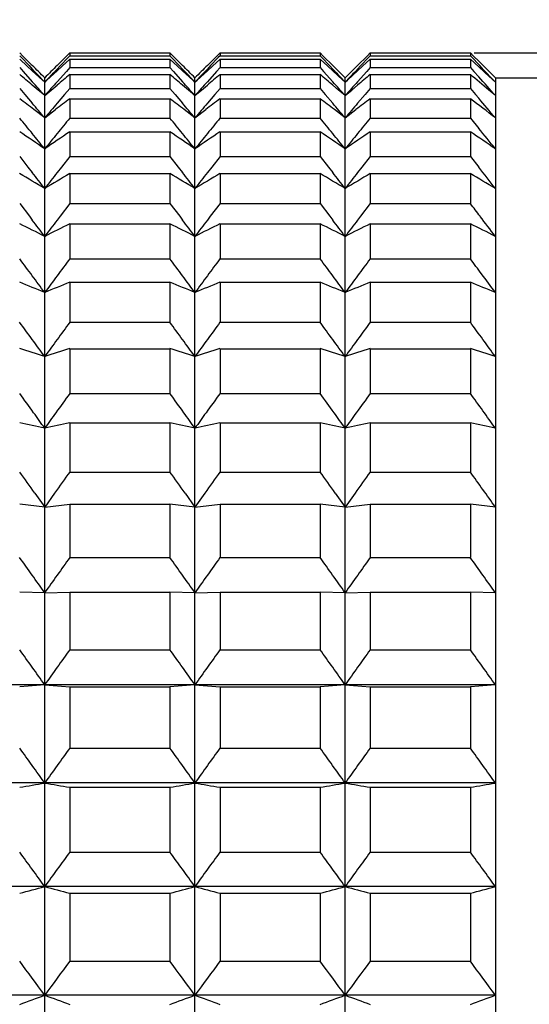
# Model space of a CAD drawing. Header units: millimetres. Extents: x 7 to 224, y -1107 to -1014.
# Tile 20 of 23: x 133 to 141, y -1050 to -1034. Entities that reach past the tile are written whole.
import ezdxf

# ---------------------------------------------------------------- set-up
doc = ezdxf.new("R2010")
doc.units = ezdxf.units.MM
doc.header["$LTSCALE"] = 16.335
doc.layers.get('0').update_dxf_attribs({"linetype": 'CONTINUOUS'})
doc.layers.add('标注', color=7, linetype='CONTINUOUS', lineweight=9)
doc.styles.add('HZ', font='gbenor.shx', dxfattribs={"width": 0.7, "height": 3.5, "bigfont": 'hztxt.shx'})
doc.dimstyles.get("Standard").update_dxf_attribs({"dimtxt": 3.5, "dimasz": 3.5, "dimexe": 1.5, "dimexo": 0.0625, "dimgap": 0.5, "dimtad": 1, "dimdsep": 46, "dimtxsty": 'HZ', "dimblk": 'OPEN30', "dimcen": 0.09, "dimadec": 0, "dimazin": 0, "dimtp": 0.01, "dimtm": 0.01, "dimtfac": 1, "dimtmove": 0, "dimatfit": 3, "dimldrblk": 'OPEN30', "dimfxl": 1, "dimtolj": 1, "dimarcsym": 0})

# ---------------------------------------------------------------- blocks, each defined once
blk = doc.blocks.new('_Open30')
at = {"color": 0, "linetype": 'ByBlock', "lineweight": -2}
for p, q in [((-1, 0.2679), (0, 0)), ((0, 0), (-1, -0.2679)), ((0, 0), (-1, 0))]:
    blk.add_line(p, q, dxfattribs=at)
blk = doc.blocks.new('*D32')
at = {"layer": '标注', "color": 0, "lineweight": -2}
for p, q in [((56.543, -1031.856), (56.543, -1017.107)), ((189.281, -1034.457), (189.281, -1017.107)), ((60.043, -1018.607), (185.781, -1018.607))]:
    blk.add_line(p, q, dxfattribs=at)
at = {"layer": '标注', "color": 0, "lineweight": -2, "xscale": 3.5, "yscale": 3.5, "zscale": 3.5, "rotation": 180}
blk.add_blockref('_Open30', (56.543, -1018.607), dxfattribs=at)
at = {"layer": '标注', "color": 0, "lineweight": -2, "xscale": 3.5, "yscale": 3.5, "zscale": 3.5}
blk.add_blockref('_Open30', (189.281, -1018.607), dxfattribs=at)
at = {"layer": '标注', "color": 0, "insert": (122.912, -1016.284), "char_height": 3.5, "attachment_point": 5, "style": 'HZ'}
blk.add_mtext('\\A1;132.52(MIN)—153.22(MAX)', dxfattribs=at)
blk = doc.blocks.new('*D26')
at = {"layer": '标注', "color": 0, "lineweight": -2}
for p, q in [((140.345, -1034.419), (148.633, -1034.419)), ((147.133, -1037.919), (147.133, -1090.319)), ((140.373, -1093.819), (148.633, -1093.819))]:
    blk.add_line(p, q, dxfattribs=at)
at = {"layer": '标注', "color": 0, "lineweight": -2, "xscale": 3.5, "yscale": 3.5, "zscale": 3.5}
for p, rotation in [((147.133, -1034.419), 90), ((147.133, -1093.819), 270)]:
    blk.add_blockref('_Open30', p, dxfattribs=dict(at, rotation=rotation))
at = {"layer": '标注', "color": 0, "insert": (144.883, -1059.339), "char_height": 3.5, "attachment_point": 5, "rotation": 90, "style": 'HZ'}
blk.add_mtext('\\A1;%%C59.4', dxfattribs=at)

msp = doc.modelspace()

# ---------------------------------------------------------------- linework, layer by layer
at = {"color": 7, "linetype": 'Continuous'}
for p, q in [((133.133, -1034.471), (133.083, -1034.421)), ((133.832, -1034.471), (133.883, -1034.421)), ((133.883, -1034.421), (133.883, -1034.466)), ((133.883, -1034.421), (135.483, -1034.421)), ((135.483, -1034.421), (135.483, -1034.466)), ((135.533, -1034.471), (135.483, -1034.421)), ((136.232, -1034.471), (136.283, -1034.421)), ((136.283, -1034.421), (136.283, -1034.466)), ((136.283, -1034.421), (137.883, -1034.421)), ((137.883, -1034.421), (137.883, -1034.466)), ((137.933, -1034.471), (137.883, -1034.421)), ((138.632, -1034.471), (138.683, -1034.421)), ((138.683, -1034.421), (138.683, -1034.466)), ((138.683, -1034.421), (140.283, -1034.421)), ((140.283, -1034.421), (140.283, -1034.466)), ((140.333, -1034.471), (140.283, -1034.421)), ((133.083, -1034.466), (133.11, -1034.495)), ((133.204, -1034.633), (133.083, -1034.522)), ((133.11, -1034.495), (133.232, -1034.624)), ((133.284, -1034.621), (133.133, -1034.471)), ((133.681, -1034.621), (133.832, -1034.471)), ((133.855, -1034.495), (133.733, -1034.624)), ((133.761, -1034.633), (133.883, -1034.522)), ((133.883, -1034.466), (133.855, -1034.495)), ((133.883, -1034.466), (135.483, -1034.466)), ((133.883, -1034.522), (133.883, -1034.655)), ((133.883, -1034.522), (135.483, -1034.522)), ((135.483, -1034.466), (135.51, -1034.495)), ((135.483, -1034.522), (135.483, -1034.655)), ((135.604, -1034.633), (135.483, -1034.522)), ((135.51, -1034.495), (135.632, -1034.624)), ((135.684, -1034.621), (135.533, -1034.471)), ((136.081, -1034.621), (136.232, -1034.471)), ((136.255, -1034.495), (136.133, -1034.624)), ((136.161, -1034.633), (136.283, -1034.522)), ((136.283, -1034.466), (136.255, -1034.495)), ((136.283, -1034.466), (137.883, -1034.466)), ((136.283, -1034.522), (136.283, -1034.655)), ((136.283, -1034.522), (137.883, -1034.522)), ((137.883, -1034.466), (137.91, -1034.495)), ((137.883, -1034.522), (137.883, -1034.655)), ((138.004, -1034.633), (137.883, -1034.522)), ((137.91, -1034.495), (138.032, -1034.624)), ((138.084, -1034.621), (137.933, -1034.471)), ((138.481, -1034.621), (138.632, -1034.471)), ((138.655, -1034.495), (138.533, -1034.624)), ((138.561, -1034.633), (138.683, -1034.522)), ((138.683, -1034.466), (138.655, -1034.495)), ((138.683, -1034.466), (140.283, -1034.466)), ((138.683, -1034.522), (138.683, -1034.655)), ((138.683, -1034.522), (140.283, -1034.522)), ((140.283, -1034.466), (140.31, -1034.495)), ((140.283, -1034.522), (140.283, -1034.655)), ((140.417, -1034.645), (140.283, -1034.522)), ((140.31, -1034.495), (140.417, -1034.608)), ((140.417, -1034.555), (140.333, -1034.471)), ((140.455, -1034.592), (140.417, -1034.555)), ((140.551, -1034.687), (140.455, -1034.592)), ((133.083, -1034.655), (133.138, -1034.717)), ((133.138, -1034.717), (133.284, -1034.881)), ((133.284, -1034.707), (133.204, -1034.633)), ((133.232, -1034.624), (133.284, -1034.679)), ((133.447, -1034.857), (133.284, -1034.707)), ((133.518, -1034.857), (133.681, -1034.707)), ((133.733, -1034.624), (133.681, -1034.679)), ((133.681, -1034.707), (133.761, -1034.633)), ((133.828, -1034.717), (133.681, -1034.881)), ((133.883, -1034.655), (133.828, -1034.717)), ((133.883, -1034.655), (135.483, -1034.655)), ((135.483, -1034.655), (135.538, -1034.717)), ((135.538, -1034.717), (135.684, -1034.881)), ((135.684, -1034.707), (135.604, -1034.633)), ((135.632, -1034.624), (135.684, -1034.679)), ((135.847, -1034.857), (135.684, -1034.707)), ((135.918, -1034.857), (136.081, -1034.707)), ((136.133, -1034.624), (136.081, -1034.679)), ((136.081, -1034.707), (136.161, -1034.633)), ((136.228, -1034.717), (136.081, -1034.881)), ((136.283, -1034.655), (136.228, -1034.717)), ((136.283, -1034.655), (137.883, -1034.655)), ((137.883, -1034.655), (137.938, -1034.717)), ((137.938, -1034.717), (138.084, -1034.881)), ((138.084, -1034.707), (138.004, -1034.633)), ((138.032, -1034.624), (138.084, -1034.679)), ((138.247, -1034.857), (138.084, -1034.707)), ((138.318, -1034.857), (138.481, -1034.707)), ((138.533, -1034.624), (138.481, -1034.679)), ((138.481, -1034.707), (138.561, -1034.633)), ((138.628, -1034.717), (138.481, -1034.881)), ((138.683, -1034.655), (138.628, -1034.717)), ((138.683, -1034.655), (140.283, -1034.655)), ((140.283, -1034.655), (140.338, -1034.717)), ((140.338, -1034.717), (140.417, -1034.806)), ((140.417, -1034.608), (140.433, -1034.624)), ((140.683, -1034.819), (140.551, -1034.687)), ((133.483, -1034.89), (133.447, -1034.857)), ((133.483, -1093.419), (133.483, -1034.819)), ((133.483, -1034.89), (133.518, -1034.857)), ((133.883, -1034.766), (133.883, -1034.988)), ((133.883, -1034.766), (135.483, -1034.766)), ((135.483, -1034.766), (135.483, -1034.988)), ((135.883, -1034.89), (135.847, -1034.857)), ((135.883, -1093.419), (135.883, -1034.819)), ((135.883, -1034.89), (135.918, -1034.857)), ((136.283, -1034.766), (136.283, -1034.988)), ((136.283, -1034.766), (137.883, -1034.766)), ((137.883, -1034.766), (137.883, -1034.988)), ((138.283, -1034.89), (138.247, -1034.857)), ((138.283, -1093.419), (138.283, -1034.819)), ((138.283, -1034.89), (138.318, -1034.857)), ((138.683, -1034.766), (138.683, -1034.988)), ((138.683, -1034.766), (140.283, -1034.766)), ((140.283, -1034.766), (140.283, -1034.988)), ((140.683, -1034.89), (140.647, -1034.857)), ((140.683, -1034.819), (140.683, -1093.419)), ((133.083, -1034.988), (133.164, -1035.084)), ((133.377, -1035.014), (133.284, -1034.936)), ((133.483, -1035.104), (133.377, -1035.014)), ((133.483, -1035.104), (133.588, -1035.014)), ((133.588, -1035.014), (133.681, -1034.936)), ((133.883, -1034.988), (133.801, -1035.084)), ((133.883, -1034.988), (135.483, -1034.988)), ((135.483, -1034.988), (135.564, -1035.084)), ((135.777, -1035.014), (135.684, -1034.936)), ((135.883, -1035.104), (135.777, -1035.014)), ((135.883, -1035.104), (135.988, -1035.014)), ((135.988, -1035.014), (136.081, -1034.936)), ((136.283, -1034.988), (136.201, -1035.084)), ((136.283, -1034.988), (137.883, -1034.988)), ((137.883, -1034.988), (137.964, -1035.084)), ((138.177, -1035.014), (138.084, -1034.936)), ((138.283, -1035.104), (138.177, -1035.014)), ((138.283, -1035.104), (138.388, -1035.014)), ((138.388, -1035.014), (138.481, -1034.936)), ((138.683, -1034.988), (138.601, -1035.084)), ((138.683, -1034.988), (140.283, -1034.988)), ((140.283, -1034.988), (140.364, -1035.083)), ((140.683, -1035.104), (140.577, -1035.014)), ((133.164, -1035.084), (133.284, -1035.224)), ((133.801, -1035.084), (133.681, -1035.224)), ((133.883, -1035.153), (133.883, -1035.462)), ((133.883, -1035.153), (135.483, -1035.153)), ((135.483, -1035.153), (135.483, -1035.462)), ((135.564, -1035.084), (135.684, -1035.224)), ((136.201, -1035.084), (136.081, -1035.224)), ((136.283, -1035.153), (136.283, -1035.462)), ((136.283, -1035.153), (137.883, -1035.153)), ((137.883, -1035.153), (137.883, -1035.462)), ((137.964, -1035.084), (138.084, -1035.224)), ((138.601, -1035.084), (138.481, -1035.224)), ((138.683, -1035.153), (138.683, -1035.462)), ((138.683, -1035.153), (140.283, -1035.153)), ((140.283, -1035.153), (140.283, -1035.462)), ((140.364, -1035.083), (140.417, -1035.146)), ((133.483, -1035.459), (133.311, -1035.327)), ((133.483, -1035.459), (133.654, -1035.327)), ((135.883, -1035.459), (135.711, -1035.327)), ((135.883, -1035.459), (136.054, -1035.327)), ((138.283, -1035.459), (138.111, -1035.327)), ((138.283, -1035.459), (138.454, -1035.327)), ((133.883, -1035.462), (135.483, -1035.462)), ((136.283, -1035.462), (137.883, -1035.462)), ((138.683, -1035.462), (140.283, -1035.462)), ((140.283, -1035.462), (140.417, -1035.627)), ((133.883, -1035.681), (133.883, -1036.077)), ((133.883, -1035.681), (135.483, -1035.681)), ((135.483, -1035.681), (135.483, -1036.077)), ((136.283, -1035.681), (136.283, -1036.077)), ((136.283, -1035.681), (137.883, -1035.681)), ((137.883, -1035.681), (137.883, -1036.077)), ((138.683, -1035.681), (138.683, -1036.077)), ((138.683, -1035.681), (140.283, -1035.681)), ((140.283, -1035.681), (140.283, -1036.077)), ((133.083, -1036.077), (133.215, -1036.244)), ((133.883, -1036.077), (133.75, -1036.244)), ((133.883, -1036.077), (135.483, -1036.077)), ((135.483, -1036.077), (135.615, -1036.244)), ((136.283, -1036.077), (136.15, -1036.244)), ((136.283, -1036.077), (137.883, -1036.077)), ((137.883, -1036.077), (138.015, -1036.244)), ((138.683, -1036.077), (138.55, -1036.244)), ((138.683, -1036.077), (140.283, -1036.077)), ((140.283, -1036.077), (140.417, -1036.247)), ((133.215, -1036.244), (133.284, -1036.332)), ((133.75, -1036.244), (133.681, -1036.332)), ((135.615, -1036.244), (135.684, -1036.332)), ((136.15, -1036.244), (136.081, -1036.332)), ((138.015, -1036.244), (138.084, -1036.332)), ((138.55, -1036.244), (138.481, -1036.332)), ((133.883, -1036.348), (133.883, -1036.827)), ((133.883, -1036.348), (135.483, -1036.348)), ((135.483, -1036.348), (135.483, -1036.827)), ((136.283, -1036.348), (136.283, -1036.827)), ((136.283, -1036.348), (137.883, -1036.348)), ((137.883, -1036.348), (137.883, -1036.827)), ((138.683, -1036.348), (138.683, -1036.827)), ((138.683, -1036.348), (140.283, -1036.348)), ((140.283, -1036.348), (140.283, -1036.827)), ((133.083, -1036.827), (133.239, -1037.031)), ((133.883, -1036.827), (133.727, -1037.031)), ((133.883, -1036.827), (135.483, -1036.827)), ((135.483, -1036.827), (135.639, -1037.031)), ((136.283, -1036.827), (136.127, -1037.031)), ((136.283, -1036.827), (137.883, -1036.827)), ((137.883, -1036.827), (138.039, -1037.031)), ((138.683, -1036.827), (138.527, -1037.031)), ((138.683, -1036.827), (140.283, -1036.827)), ((133.239, -1037.031), (133.284, -1037.091)), ((133.727, -1037.031), (133.681, -1037.091)), ((135.639, -1037.031), (135.684, -1037.091)), ((136.127, -1037.031), (136.081, -1037.091)), ((138.039, -1037.031), (138.084, -1037.091)), ((138.527, -1037.031), (138.481, -1037.091)), ((133.883, -1037.151), (133.883, -1037.711)), ((133.883, -1037.151), (135.483, -1037.151)), ((135.483, -1037.151), (135.483, -1037.711)), ((136.283, -1037.151), (136.283, -1037.711)), ((136.283, -1037.151), (137.883, -1037.151)), ((137.883, -1037.151), (137.883, -1037.711)), ((138.683, -1037.151), (138.683, -1037.711)), ((138.683, -1037.151), (140.283, -1037.151)), ((140.283, -1037.151), (140.283, -1037.711)), ((133.883, -1037.711), (135.483, -1037.711)), ((136.283, -1037.711), (137.883, -1037.711)), ((138.683, -1037.711), (140.283, -1037.711)), ((133.883, -1038.084), (133.883, -1038.723)), ((133.883, -1038.084), (135.483, -1038.084)), ((135.483, -1038.084), (135.483, -1038.723)), ((136.283, -1038.084), (136.283, -1038.723)), ((136.283, -1038.084), (137.883, -1038.084)), ((137.883, -1038.084), (137.883, -1038.723)), ((138.683, -1038.084), (138.683, -1038.723)), ((138.683, -1038.084), (140.283, -1038.084)), ((140.283, -1038.084), (140.283, -1038.723)), ((133.883, -1038.723), (135.483, -1038.723)), ((136.283, -1038.723), (137.883, -1038.723)), ((138.683, -1038.723), (140.283, -1038.723)), ((133.883, -1039.145), (133.883, -1039.86)), ((133.883, -1039.145), (135.483, -1039.145)), ((135.483, -1039.145), (135.483, -1039.86)), ((136.283, -1039.145), (136.283, -1039.86)), ((136.283, -1039.145), (137.883, -1039.145)), ((137.883, -1039.145), (137.883, -1039.86)), ((138.683, -1039.145), (138.683, -1039.86)), ((138.683, -1039.145), (140.283, -1039.145)), ((140.283, -1039.145), (140.283, -1039.86)), ((133.883, -1039.86), (135.483, -1039.86)), ((136.283, -1039.86), (137.883, -1039.86)), ((138.683, -1039.86), (140.283, -1039.86)), ((133.883, -1040.327), (133.883, -1041.114)), ((133.883, -1040.327), (135.483, -1040.327)), ((135.483, -1040.327), (135.483, -1041.114)), ((136.283, -1040.327), (136.283, -1041.114)), ((136.283, -1040.327), (137.883, -1040.327)), ((137.883, -1040.327), (137.883, -1041.114)), ((138.683, -1040.327), (138.683, -1041.114)), ((138.683, -1040.327), (140.283, -1040.327)), ((140.283, -1040.327), (140.283, -1041.114)), ((133.883, -1041.114), (135.483, -1041.114)), ((136.283, -1041.114), (137.883, -1041.114)), ((138.683, -1041.114), (140.283, -1041.114)), ((133.325, -1041.452), (133.483, -1041.674)), ((133.64, -1041.452), (133.483, -1041.674)), ((135.725, -1041.452), (135.883, -1041.674)), ((136.04, -1041.452), (135.883, -1041.674)), ((138.125, -1041.452), (138.283, -1041.674)), ((138.44, -1041.452), (138.283, -1041.674)), ((133.483, -1041.674), (133.083, -1041.625)), ((133.483, -1041.674), (133.883, -1041.625)), ((133.883, -1041.625), (133.883, -1042.48)), ((133.883, -1041.625), (135.483, -1041.625)), ((135.483, -1041.625), (135.483, -1042.48)), ((135.883, -1041.674), (135.483, -1041.625)), ((135.883, -1041.674), (136.283, -1041.625)), ((136.283, -1041.625), (136.283, -1042.48)), ((136.283, -1041.625), (137.883, -1041.625)), ((137.883, -1041.625), (137.883, -1042.48)), ((138.283, -1041.674), (137.883, -1041.625)), ((138.283, -1041.674), (138.683, -1041.625)), ((138.683, -1041.625), (138.683, -1042.48)), ((138.683, -1041.625), (140.283, -1041.625)), ((140.283, -1041.625), (140.283, -1042.48)), ((140.683, -1041.674), (140.283, -1041.625)), ((133.883, -1042.48), (135.483, -1042.48)), ((136.283, -1042.48), (137.883, -1042.48)), ((138.683, -1042.48), (140.283, -1042.48)), ((133.483, -1043.042), (133.083, -1043.032)), ((133.483, -1043.042), (133.883, -1043.032)), ((133.883, -1043.032), (133.883, -1043.952)), ((133.883, -1043.032), (135.483, -1043.032)), ((135.483, -1043.032), (135.483, -1043.952)), ((135.883, -1043.042), (135.483, -1043.032)), ((135.883, -1043.042), (136.283, -1043.032)), ((136.283, -1043.032), (136.283, -1043.952)), ((136.283, -1043.032), (137.883, -1043.032)), ((137.883, -1043.032), (137.883, -1043.952)), ((138.283, -1043.042), (137.883, -1043.032)), ((138.283, -1043.042), (138.683, -1043.032)), ((138.683, -1043.032), (138.683, -1043.952)), ((138.683, -1043.032), (140.283, -1043.032)), ((140.283, -1043.032), (140.283, -1043.952)), ((140.683, -1043.042), (140.283, -1043.032)), ((133.883, -1043.952), (135.483, -1043.952)), ((136.283, -1043.952), (137.883, -1043.952)), ((138.683, -1043.952), (140.283, -1043.952)), ((140.683, -1044.513), (123.883, -1044.513)), ((133.483, -1044.513), (133.083, -1044.543)), ((133.483, -1044.513), (133.883, -1044.543)), ((133.883, -1044.543), (133.883, -1045.522)), ((133.883, -1044.543), (135.483, -1044.543)), ((135.883, -1044.513), (135.483, -1044.543)), ((135.483, -1044.543), (135.483, -1045.522)), ((135.883, -1044.513), (136.283, -1044.543)), ((136.283, -1044.543), (136.283, -1045.522)), ((136.283, -1044.543), (137.883, -1044.543)), ((138.283, -1044.513), (137.883, -1044.543)), ((137.883, -1044.543), (137.883, -1045.522)), ((138.283, -1044.513), (138.683, -1044.543)), ((138.683, -1044.543), (138.683, -1045.522)), ((138.683, -1044.543), (140.283, -1044.543)), ((140.683, -1044.513), (140.283, -1044.543)), ((140.283, -1044.543), (140.283, -1045.522)), ((133.883, -1045.522), (135.483, -1045.522)), ((136.283, -1045.522), (137.883, -1045.522)), ((138.683, -1045.522), (140.283, -1045.522)), ((140.683, -1046.08), (123.883, -1046.08)), ((133.883, -1046.148), (133.883, -1047.183)), ((133.883, -1046.148), (135.483, -1046.148)), ((135.483, -1046.148), (135.483, -1047.183)), ((136.283, -1046.148), (136.283, -1047.183)), ((136.283, -1046.148), (137.883, -1046.148)), ((137.883, -1046.148), (137.883, -1047.183)), ((138.683, -1046.148), (138.683, -1047.183)), ((138.683, -1046.148), (140.283, -1046.148)), ((140.283, -1046.148), (140.283, -1047.183)), ((133.883, -1047.183), (135.483, -1047.183)), ((136.283, -1047.183), (137.883, -1047.183)), ((138.683, -1047.183), (140.283, -1047.183)), ((140.683, -1047.734), (123.883, -1047.734)), ((133.883, -1047.842), (133.883, -1048.926)), ((133.883, -1047.842), (135.483, -1047.842)), ((135.483, -1047.842), (135.483, -1048.926)), ((136.283, -1047.842), (136.283, -1048.926)), ((136.283, -1047.842), (137.883, -1047.842)), ((137.883, -1047.842), (137.883, -1048.926)), ((138.683, -1047.842), (138.683, -1048.926)), ((138.683, -1047.842), (140.283, -1047.842)), ((140.283, -1047.842), (140.283, -1048.926)), ((133.883, -1048.926), (135.483, -1048.926)), ((136.283, -1048.926), (137.883, -1048.926)), ((138.683, -1048.926), (140.283, -1048.926)), ((140.683, -1049.469), (123.883, -1049.469))]:
    msp.add_line(p, q, dxfattribs=at)
at = {"color": 3, "linetype": 'Continuous'}
msp.add_line((140.683, -1034.819), (153.583, -1034.819), dxfattribs=at)
at = {"color": 7, "linetype": 'Continuous'}
for centre, radius, start, end in [((73.99, -1094.313), 84.136, 45.00048, 45.19134), ((69.871, -1094.491), 87.171, 43.13534, 43.32584), ((192.975, -1094.313), 84.136, 134.80866, 134.99952), ((197.095, -1094.491), 87.171, 136.67416, 136.86466), ((76.39, -1094.313), 84.136, 45.00048, 45.19134), ((72.271, -1094.491), 87.171, 43.13534, 43.32584), ((195.375, -1094.313), 84.136, 134.80866, 134.99952), ((199.495, -1094.491), 87.171, 136.67416, 136.86466), ((78.79, -1094.313), 84.136, 45.00048, 45.19134), ((74.671, -1094.491), 87.171, 43.13534, 43.32584), ((197.775, -1094.313), 84.136, 134.80866, 134.99952), ((201.895, -1094.491), 87.171, 136.67416, 136.86466), ((84.867, -1095.051), 82.065, 47.17981, 47.39816), ((76.828, -1094.719), 87.503, 43.13561, 43.37458), ((80.491, -1097.381), 81.771, 49.78785, 49.97248), ((65.831, -1095.003), 90.358, 41.52193, 41.71146), ((201.134, -1095.003), 90.358, 138.28854, 138.47807), ((186.474, -1097.381), 81.771, 130.02752, 130.21215), ((82.891, -1097.381), 81.771, 49.78785, 49.97248), ((68.231, -1095.003), 90.358, 41.52193, 41.71146), ((203.534, -1095.003), 90.358, 138.28854, 138.47807), ((188.874, -1097.381), 81.771, 130.02752, 130.21215), ((85.291, -1097.381), 81.771, 49.78785, 49.97248), ((70.631, -1095.003), 90.358, 41.52193, 41.71146), ((205.934, -1095.003), 90.358, 138.28854, 138.47807), ((191.274, -1097.381), 81.771, 130.02752, 130.21215), ((88.082, -1096.916), 81.164, 49.70096, 49.97305), ((72.703, -1095.294), 90.797, 41.52229, 41.77425), ((84.559, -1098.99), 80.185, 52.55554, 52.76092), ((61.951, -1095.77), 93.564, 40.13563, 40.32385), ((205.014, -1095.77), 93.564, 139.67615, 139.86437), ((182.406, -1098.99), 80.185, 127.23908, 127.44446), ((86.959, -1098.99), 80.185, 52.55554, 52.76092), ((64.351, -1095.77), 93.564, 40.13563, 40.32385), ((207.414, -1095.77), 93.564, 139.67615, 139.86437), ((184.806, -1098.99), 80.185, 127.23908, 127.44446), ((89.359, -1098.99), 80.185, 52.55554, 52.76092), ((66.751, -1095.77), 93.564, 40.13563, 40.32385), ((209.814, -1095.77), 93.564, 139.67615, 139.86437), ((187.206, -1098.99), 80.185, 127.23908, 127.44446), ((92.446, -1098.089), 79.053, 52.39724, 52.76228), ((68.81, -1096.059), 94.01, 40.13598, 40.38621), ((56.159, -1098.481), 99.442, 39.14181, 39.32536), ((210.807, -1098.481), 99.442, 140.67464, 140.85819), ((58.559, -1098.481), 99.442, 39.14181, 39.32536), ((213.207, -1098.481), 99.442, 140.67464, 140.85819), ((60.959, -1098.481), 99.442, 39.14181, 39.32536), ((215.607, -1098.481), 99.442, 140.67464, 140.85819), ((88.929, -1100.941), 78.793, 55.5665, 55.91842), ((178.036, -1100.941), 78.793, 124.08158, 124.4335), ((91.329, -1100.941), 78.793, 55.5665, 55.91842), ((180.436, -1100.941), 78.793, 124.08158, 124.4335), ((93.729, -1100.941), 78.793, 55.5665, 55.91842), ((182.836, -1100.941), 78.793, 124.08158, 124.4335), ((96.129, -1100.941), 78.793, 55.5665, 55.91842), ((65.152, -1097.02), 97.129, 38.9554, 39.20369), ((58.305, -1096.734), 96.674, 38.95506, 39.14181), ((208.66, -1096.734), 96.674, 140.85819, 141.04494), ((60.705, -1096.734), 96.674, 38.95506, 39.14181), ((211.06, -1096.734), 96.674, 140.85819, 141.04494), ((63.105, -1096.734), 96.674, 38.95506, 39.14181), ((213.46, -1096.734), 96.674, 140.85819, 141.04494), ((61.8, -1098.132), 100.052, 37.96233, 38.20867), ((92.304, -1105.489), 80.27, 59.13634, 59.46838), ((54.965, -1097.847), 99.589, 37.962, 38.14728), ((212.001, -1097.847), 99.589, 141.85272, 142.038), ((174.661, -1105.489), 80.27, 120.53162, 120.86366), ((94.704, -1105.489), 80.27, 59.13634, 59.46838), ((57.365, -1097.847), 99.589, 37.962, 38.14728), ((214.401, -1097.847), 99.589, 141.85272, 142.038), ((177.061, -1105.489), 80.27, 120.53162, 120.86366), ((97.104, -1105.489), 80.27, 59.13634, 59.46838), ((59.765, -1097.847), 99.589, 37.962, 38.14728), ((216.801, -1097.847), 99.589, 141.85272, 142.038), ((179.461, -1105.489), 80.27, 120.53162, 120.86366), ((99.504, -1105.489), 80.27, 59.13634, 59.46838), ((56.656, -1101.009), 105.417, 37.36603, 37.50574), ((51.994, -1099.073), 102.225, 37.14122, 37.32511), ((214.971, -1099.073), 102.225, 142.67489, 142.85878), ((54.394, -1099.073), 102.225, 37.14122, 37.32511), ((217.371, -1099.073), 102.225, 142.67489, 142.85878), ((56.794, -1099.073), 102.225, 37.14122, 37.32511), ((219.771, -1099.073), 102.225, 142.67489, 142.85878), ((58.941, -1099.266), 102.543, 37.14143, 37.36642), ((95.305, -1112.687), 84.457, 63.12554, 63.42935), ((171.66, -1112.687), 84.457, 116.57065, 116.87446), ((97.705, -1112.687), 84.457, 63.12554, 63.42935), ((174.06, -1112.687), 84.457, 116.57065, 116.87446), ((100.105, -1112.687), 84.457, 63.12554, 63.42935), ((176.46, -1112.687), 84.457, 116.57065, 116.87446), ((102.505, -1112.687), 84.457, 63.12554, 63.42935), ((47.123, -1102.116), 107.411, 36.66288, 36.8425), ((219.842, -1102.116), 107.411, 143.1575, 143.33712), ((49.523, -1102.116), 107.411, 36.66288, 36.8425), ((222.242, -1102.116), 107.411, 143.1575, 143.33712), ((51.923, -1102.116), 107.411, 36.66288, 36.8425), ((224.642, -1102.116), 107.411, 143.1575, 143.33712), ((54.191, -1102.215), 107.576, 36.68301, 36.84241), ((49.452, -1100.383), 104.508, 36.48022, 36.66288), ((217.513, -1100.383), 104.508, 143.33712, 143.51978), ((51.852, -1100.383), 104.508, 36.48022, 36.66288), ((219.913, -1100.383), 104.508, 143.33712, 143.51978), ((54.252, -1100.383), 104.508, 36.48022, 36.66288), ((222.313, -1100.383), 104.508, 143.33712, 143.51978), ((56.524, -1100.478), 104.667, 36.48032, 36.6832), ((97.873, -1124.377), 93.2, 67.53773, 67.80357), ((169.092, -1124.377), 93.2, 112.19643, 112.46227), ((100.273, -1124.377), 93.2, 67.53773, 67.80357), ((171.492, -1124.377), 93.2, 112.19643, 112.46227), ((102.673, -1124.377), 93.2, 67.53773, 67.80357), ((173.892, -1124.377), 93.2, 112.19643, 112.46227), ((105.073, -1124.377), 93.2, 67.53773, 67.80357), ((45.016, -1103.484), 109.314, 36.15069, 36.32933), ((221.949, -1103.484), 109.314, 143.67067, 143.84931), ((47.416, -1103.484), 109.314, 36.15069, 36.32933), ((224.349, -1103.484), 109.314, 143.67067, 143.84931), ((49.816, -1103.484), 109.314, 36.15069, 36.32933), ((226.749, -1103.484), 109.314, 143.67067, 143.84931), ((52.213, -1103.486), 109.318, 36.1511, 36.32933), ((47.387, -1101.752), 106.378, 35.96905, 36.15069), ((219.578, -1101.752), 106.378, 143.84931, 144.03095), ((49.787, -1101.752), 106.378, 35.96905, 36.15069), ((221.978, -1101.752), 106.378, 143.84931, 144.03095), ((52.187, -1101.752), 106.378, 35.96905, 36.15069), ((224.378, -1101.752), 106.378, 143.84931, 144.03095), ((54.585, -1101.754), 106.381, 35.96905, 36.15111), ((99.959, -1144.657), 110.59, 72.35402, 72.57136), ((167.006, -1144.657), 110.59, 107.42864, 107.64598), ((102.359, -1144.657), 110.59, 72.35402, 72.57136), ((169.406, -1144.657), 110.59, 107.42864, 107.64598), ((104.759, -1144.657), 110.59, 72.35402, 72.57136), ((171.806, -1144.657), 110.59, 107.42864, 107.64598), ((107.159, -1144.657), 110.59, 72.35402, 72.57136), ((43.564, -1104.801), 110.594, 35.76239, 35.95893), ((223.402, -1104.801), 110.594, 144.04107, 144.23761), ((45.964, -1104.801), 110.594, 35.76239, 35.95893), ((225.802, -1104.801), 110.594, 144.04107, 144.23761), ((48.364, -1104.801), 110.594, 35.76239, 35.95893), ((228.202, -1104.801), 110.594, 144.04107, 144.23761), ((51.848, -1104.017), 109.256, 35.60129, 35.96006), ((45.964, -1103.072), 107.636, 35.6, 35.76222), ((221.001, -1103.072), 107.636, 144.23778, 144.4), ((48.364, -1103.072), 107.636, 35.6, 35.76222), ((223.401, -1103.072), 107.636, 144.23778, 144.4), ((50.764, -1103.072), 107.636, 35.6, 35.76222), ((225.801, -1103.072), 107.636, 144.23778, 144.4), ((101.522, -1184.895), 147.973, 77.52632, 77.6849), ((165.443, -1184.895), 147.973, 102.3151, 102.47368), ((103.922, -1184.895), 147.973, 77.52632, 77.6849), ((167.843, -1184.895), 147.973, 102.3151, 102.47368), ((106.322, -1184.895), 147.973, 77.52632, 77.6849), ((170.243, -1184.895), 147.973, 102.3151, 102.47368), ((108.722, -1184.895), 147.973, 77.52632, 77.6849), ((42.669, -1106.145), 111.372, 35.51174, 35.7258), ((224.297, -1106.145), 111.372, 144.2742, 144.48826), ((45.069, -1106.145), 111.372, 35.51174, 35.7258), ((226.697, -1106.145), 111.372, 144.2742, 144.48826), ((47.469, -1106.145), 111.372, 35.51174, 35.7258), ((229.097, -1106.145), 111.372, 144.2742, 144.48826), ((50.838, -1105.45), 110.179, 35.36904, 35.72683), ((43.202, -1106.893), 110.578, 35.27011, 35.62747), ((223.763, -1106.893), 110.578, 144.37253, 144.72989), ((45.602, -1106.893), 110.578, 35.27011, 35.62747), ((226.163, -1106.893), 110.578, 144.37253, 144.72989), ((48.002, -1106.893), 110.578, 35.27011, 35.62747), ((228.563, -1106.893), 110.578, 144.37253, 144.72989), ((50.402, -1106.893), 110.578, 35.27011, 35.62747), ((43.348, -1108.339), 110.445, 35.30305, 35.66055), ((223.617, -1108.339), 110.445, 144.33945, 144.69695), ((45.748, -1108.339), 110.445, 35.30305, 35.66055), ((226.017, -1108.339), 110.445, 144.33945, 144.69695), ((48.148, -1108.339), 110.445, 35.30305, 35.66055), ((228.417, -1108.339), 110.445, 144.33945, 144.69695), ((50.548, -1108.339), 110.445, 35.30305, 35.66055), ((44.072, -1109.781), 109.782, 35.46834, 35.82654), ((222.893, -1109.781), 109.782, 144.17346, 144.53166), ((46.472, -1109.781), 109.782, 35.46834, 35.82654), ((225.293, -1109.781), 109.782, 144.17346, 144.53166), ((48.872, -1109.781), 109.782, 35.46834, 35.82654), ((227.693, -1109.781), 109.782, 144.17346, 144.53166), ((51.272, -1109.781), 109.782, 35.46834, 35.82654), ((102.097, -863.96), 184.805, 279.65217, 279.77799), ((164.868, -863.96), 184.805, 260.22201, 260.34783), ((104.497, -863.96), 184.805, 279.65217, 279.77799), ((167.268, -863.96), 184.805, 260.22201, 260.34783), ((106.897, -863.96), 184.805, 279.65217, 279.77799), ((169.668, -863.96), 184.805, 260.22201, 260.34783), ((109.297, -863.96), 184.805, 279.65217, 279.77799), ((45.361, -1111.216), 108.606, 35.7684, 36.12786), ((221.604, -1111.216), 108.606, 143.87214, 144.2316), ((47.761, -1111.216), 108.606, 35.7684, 36.12786), ((224.004, -1111.216), 108.606, 143.87214, 144.2316), ((50.161, -1111.216), 108.606, 35.7684, 36.12786), ((226.404, -1111.216), 108.606, 143.87214, 144.2316), ((52.561, -1111.216), 108.606, 35.7684, 36.12786), ((100.808, -926.637), 125.428, 284.91088, 285.10006), ((166.157, -926.637), 125.428, 254.89994, 255.08912), ((103.208, -926.637), 125.428, 284.91088, 285.10006), ((168.557, -926.637), 125.428, 254.89994, 255.08912), ((105.608, -926.637), 125.428, 284.91088, 285.10006), ((170.957, -926.637), 125.428, 254.89994, 255.08912), ((108.008, -926.637), 125.428, 284.91088, 285.10006), ((47.19, -1112.643), 106.946, 36.20767, 36.56889), ((219.775, -1112.643), 106.946, 143.43111, 143.79233), ((49.59, -1112.643), 106.946, 36.20767, 36.56889), ((222.175, -1112.643), 106.946, 143.43111, 143.79233), ((51.99, -1112.643), 106.946, 36.20767, 36.56889), ((224.575, -1112.643), 106.946, 143.43111, 143.79233), ((54.39, -1112.643), 106.946, 36.20767, 36.56889), ((98.979, -955.196), 100.389, 289.85946, 290.10238), ((167.986, -955.196), 100.389, 249.89762, 250.14054), ((101.379, -955.196), 100.389, 289.85946, 290.10238), ((170.386, -955.196), 100.389, 249.89762, 250.14054), ((103.779, -955.196), 100.389, 289.85946, 290.10238), ((172.786, -955.196), 100.389, 249.89762, 250.14054), ((106.179, -955.196), 100.389, 289.85946, 290.10238)]:
    msp.add_arc(centre, radius, start, end, dxfattribs=at)

# ---------------------------------------------------------------- dimensions: what is measured, and where the dimension line sits
at = {"layer": '标注'}
dim = msp.add_linear_dim(base=(189.281, -1018.607), p1=(56.543, -1031.919), p2=(189.281, -1034.519), text='132.52(MIN)—153.22(MAX)', dimstyle='STANDARD', dxfattribs=at)
dim.commit()
dim.dimension.update_dxf_attribs({"geometry": '*D32', "text_midpoint": (122.912, -1016.284)})
dim = msp.add_linear_dim(base=(147.133, -1093.819), p1=(140.283, -1034.419), p2=(140.311, -1093.819), angle=90, text='%%C<>', dimstyle='STANDARD', dxfattribs=at)
dim.commit()
dim.dimension.update_dxf_attribs({"geometry": '*D26', "text_midpoint": (147.133, -1059.339), "dimtype": 128})

doc.saveas('drawing.dxf')
